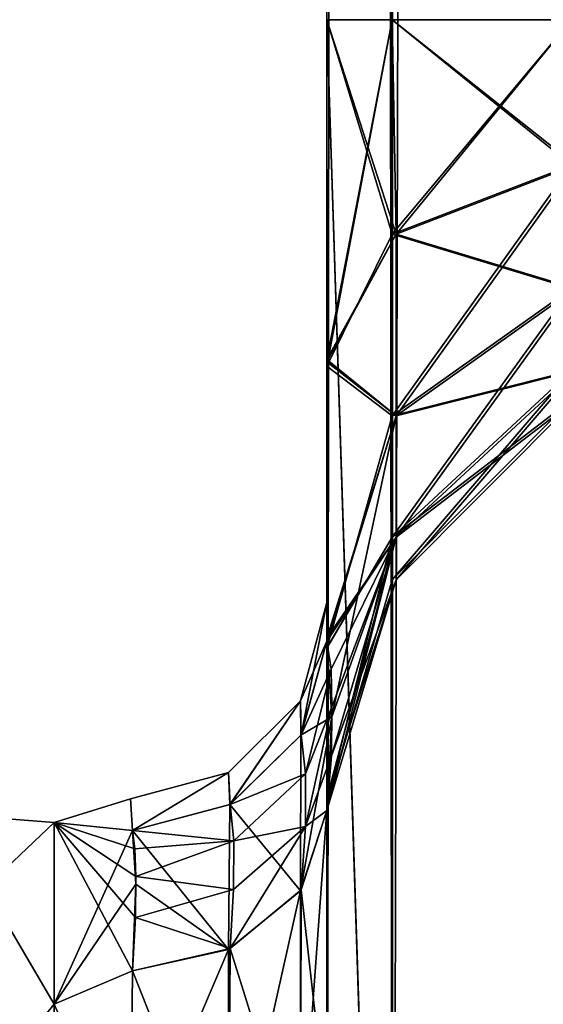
# Model space of a CAD drawing. Extents: x -23 to 470, y -1800 to 0.
# Tile 35 of 213: x 95 to 108, y -1753 to -1728. Entities that reach past the tile are written whole.
import ezdxf

# ---------------------------------------------------------------- set-up
doc = ezdxf.new("R2010")
doc.units = 0
doc.header["$LTSCALE"] = 61.997326
for name, color, linetype in [('117', 7, 'CONTINUOUS'), ('118', 7, 'CONTINUOUS'), ('119', 7, 'CONTINUOUS'), ('121', 7, 'CONTINUOUS'), ('122', 7, 'CONTINUOUS'), ('128', 7, 'CONTINUOUS'), ('131', 7, 'CONTINUOUS'), ('136', 7, 'CONTINUOUS'), ('137', 7, 'CONTINUOUS'), ('140', 7, 'CONTINUOUS'), ('143', 7, 'CONTINUOUS'), ('82', 7, 'CONTINUOUS'), ('88', 7, 'CONTINUOUS'), ('89', 7, 'CONTINUOUS'), ('90', 7, 'CONTINUOUS'), ('96', 7, 'CONTINUOUS'), ('97', 7, 'CONTINUOUS')]:
    doc.layers.add(name, color=color, linetype=linetype)

msp = doc.modelspace()

# ---------------------------------------------------------------- linework, layer by layer
at = {"layer": '117', "linetype": 'CONTINUOUS'}
for points in [[(102.45, -1728.15, 41), (102.45, -1736.981, 43.008), (104.112, -1728.15, 47.227), (102.45, -1728.15, 41)], [(104.112, -1728.15, 47.227), (102.45, -1736.981, 43.008), (104.112, -1733.612, 48.314), (104.112, -1728.15, 47.227)], [(102.45, -1736.977, 79.993), (102.45, -1728.15, 82), (104.112, -1733.612, 74.686), (102.45, -1736.977, 79.993)], [(102.45, -1728.15, 82), (104.112, -1728.15, 75.773), (104.112, -1733.612, 74.686), (102.45, -1728.15, 82)], [(108.68, -1728.15, 51.814), (104.112, -1728.15, 47.227), (104.112, -1733.612, 48.314), (108.68, -1728.15, 51.814)], [(108.68, -1728.15, 51.814), (104.112, -1733.612, 48.314), (108.683, -1731.856, 52.553), (108.68, -1728.15, 51.814)], [(104.112, -1728.15, 75.773), (108.68, -1728.15, 71.186), (108.683, -1731.856, 70.447), (104.112, -1728.15, 75.773)], [(104.112, -1733.612, 74.686), (104.112, -1728.15, 75.773), (108.683, -1731.856, 70.447), (104.112, -1733.612, 74.686)], [(104.112, -1733.612, 48.314), (104.112, -1738.242, 51.408), (108.683, -1731.856, 52.553), (104.112, -1733.612, 48.314)], [(108.683, -1731.856, 52.553), (104.112, -1738.242, 51.408), (108.683, -1734.998, 54.652), (108.683, -1731.856, 52.553)], [(108.683, -1734.998, 68.348), (104.112, -1733.612, 74.686), (108.683, -1731.856, 70.447), (108.683, -1734.998, 68.348)], [(104.112, -1733.612, 48.314), (102.45, -1736.981, 43.008), (104.112, -1738.242, 51.408), (104.112, -1733.612, 48.314)], [(104.112, -1738.242, 71.592), (102.45, -1736.977, 79.993), (104.112, -1733.612, 74.686), (104.112, -1738.242, 71.592)], [(104.112, -1738.242, 71.592), (104.112, -1733.612, 74.686), (108.683, -1734.998, 68.348), (104.112, -1738.242, 71.592)], [(104.112, -1738.242, 51.408), (104.112, -1741.336, 56.038), (108.683, -1734.998, 54.652), (104.112, -1738.242, 51.408)], [(108.683, -1734.998, 54.652), (104.112, -1741.336, 56.038), (108.683, -1737.097, 57.794), (108.683, -1734.998, 54.652)], [(108.683, -1737.097, 65.206), (104.112, -1738.242, 71.592), (108.683, -1734.998, 68.348), (108.683, -1737.097, 65.206)], [(102.45, -1744.158, 74.305), (102.45, -1736.977, 79.993), (104.112, -1738.242, 71.592), (102.45, -1744.158, 74.305)], [(102.45, -1736.981, 43.008), (102.45, -1744.161, 48.699), (104.112, -1738.242, 51.408), (102.45, -1736.981, 43.008)], [(104.112, -1741.336, 56.038), (104.112, -1742.423, 61.5), (108.683, -1737.097, 57.794), (104.112, -1741.336, 56.038)], [(108.683, -1737.097, 57.794), (104.112, -1742.423, 61.5), (108.683, -1737.835, 61.5), (108.683, -1737.097, 57.794)], [(104.112, -1741.336, 66.962), (104.112, -1738.242, 71.592), (108.683, -1737.097, 65.206), (104.112, -1741.336, 66.962)], [(108.683, -1737.835, 61.5), (104.112, -1741.336, 66.962), (108.683, -1737.097, 65.206), (108.683, -1737.835, 61.5)], [(104.112, -1742.423, 61.5), (104.112, -1741.336, 66.962), (108.683, -1737.835, 61.5), (104.112, -1742.423, 61.5)], [(104.112, -1738.242, 51.408), (102.45, -1744.161, 48.699), (104.112, -1741.336, 56.038), (104.112, -1738.242, 51.408)], [(104.112, -1741.336, 66.962), (102.45, -1744.158, 74.305), (104.112, -1738.242, 71.592), (104.112, -1741.336, 66.962)], [(102.45, -1744.161, 48.699), (102.45, -1748.129, 56.921), (104.112, -1741.336, 56.038), (102.45, -1744.161, 48.699)], [(104.112, -1741.336, 56.038), (102.45, -1748.129, 56.921), (104.112, -1742.423, 61.5), (104.112, -1741.336, 56.038)], [(102.45, -1748.128, 66.083), (102.45, -1744.158, 74.305), (104.112, -1741.336, 66.962), (102.45, -1748.128, 66.083)], [(104.112, -1742.423, 61.5), (102.45, -1748.128, 66.083), (104.112, -1741.336, 66.962), (104.112, -1742.423, 61.5)], [(102.45, -1748.129, 56.921), (102.45, -1748.128, 66.083), (104.112, -1742.423, 61.5), (102.45, -1748.129, 56.921)]]:
    msp.add_3dface(points, dxfattribs=at)
at = {"layer": '118', "linetype": 'CONTINUOUS'}
for points in [[(102.45, -1728.15, -82), (102.45, -1736.981, -79.992), (104.112, -1728.15, -75.773), (102.45, -1728.15, -82)], [(104.112, -1728.15, -75.773), (102.45, -1736.981, -79.992), (104.112, -1733.612, -74.686), (104.112, -1728.15, -75.773)], [(102.45, -1736.977, -43.007), (102.45, -1728.15, -41), (104.112, -1733.612, -48.314), (102.45, -1736.977, -43.007)], [(102.45, -1728.15, -41), (104.112, -1728.15, -47.227), (104.112, -1733.612, -48.314), (102.45, -1728.15, -41)], [(108.68, -1728.15, -71.186), (104.112, -1728.15, -75.773), (104.112, -1733.612, -74.686), (108.68, -1728.15, -71.186)], [(108.68, -1728.15, -71.186), (104.112, -1733.612, -74.686), (108.683, -1731.856, -70.447), (108.68, -1728.15, -71.186)], [(104.112, -1728.15, -47.227), (108.683, -1728.15, -51.815), (108.683, -1731.856, -52.553), (104.112, -1728.15, -47.227)], [(104.112, -1733.612, -48.314), (104.112, -1728.15, -47.227), (108.683, -1731.856, -52.553), (104.112, -1733.612, -48.314)], [(104.112, -1733.612, -74.686), (104.112, -1738.242, -71.592), (108.683, -1731.856, -70.447), (104.112, -1733.612, -74.686)], [(108.683, -1731.856, -70.447), (104.112, -1738.242, -71.592), (108.683, -1734.998, -68.348), (108.683, -1731.856, -70.447)], [(108.683, -1734.998, -54.652), (104.112, -1733.612, -48.314), (108.683, -1731.856, -52.553), (108.683, -1734.998, -54.652)], [(104.112, -1733.612, -74.686), (102.45, -1736.981, -79.992), (104.112, -1738.242, -71.592), (104.112, -1733.612, -74.686)], [(104.112, -1738.242, -51.408), (102.45, -1736.977, -43.007), (104.112, -1733.612, -48.314), (104.112, -1738.242, -51.408)], [(104.112, -1738.242, -51.408), (104.112, -1733.612, -48.314), (108.683, -1734.998, -54.652), (104.112, -1738.242, -51.408)], [(104.112, -1738.242, -71.592), (104.112, -1741.336, -66.962), (108.683, -1734.998, -68.348), (104.112, -1738.242, -71.592)], [(108.683, -1734.998, -68.348), (104.112, -1741.336, -66.962), (108.683, -1737.097, -65.206), (108.683, -1734.998, -68.348)], [(108.683, -1737.097, -57.794), (104.112, -1738.242, -51.408), (108.683, -1734.998, -54.652), (108.683, -1737.097, -57.794)], [(102.45, -1744.158, -48.695), (102.45, -1736.977, -43.007), (104.112, -1738.242, -51.408), (102.45, -1744.158, -48.695)], [(102.45, -1736.981, -79.992), (102.45, -1744.161, -74.301), (104.112, -1738.242, -71.592), (102.45, -1736.981, -79.992)], [(104.112, -1741.336, -66.962), (104.112, -1742.423, -61.5), (108.683, -1737.097, -65.206), (104.112, -1741.336, -66.962)], [(108.683, -1737.097, -65.206), (104.112, -1742.423, -61.5), (108.683, -1737.835, -61.5), (108.683, -1737.097, -65.206)], [(104.112, -1741.336, -56.038), (104.112, -1738.242, -51.408), (108.683, -1737.097, -57.794), (104.112, -1741.336, -56.038)], [(108.683, -1737.835, -61.5), (104.112, -1741.336, -56.038), (108.683, -1737.097, -57.794), (108.683, -1737.835, -61.5)], [(104.112, -1742.423, -61.5), (104.112, -1741.336, -56.038), (108.683, -1737.835, -61.5), (104.112, -1742.423, -61.5)], [(104.112, -1738.242, -71.592), (102.45, -1744.161, -74.301), (104.112, -1741.336, -66.962), (104.112, -1738.242, -71.592)], [(104.112, -1741.336, -56.038), (102.45, -1744.158, -48.695), (104.112, -1738.242, -51.408), (104.112, -1741.336, -56.038)], [(102.45, -1744.161, -74.301), (102.45, -1748.129, -66.079), (104.112, -1741.336, -66.962), (102.45, -1744.161, -74.301)], [(104.112, -1741.336, -66.962), (102.45, -1748.129, -66.079), (104.112, -1742.423, -61.5), (104.112, -1741.336, -66.962)], [(102.45, -1748.128, -56.917), (102.45, -1744.158, -48.695), (104.112, -1741.336, -56.038), (102.45, -1748.128, -56.917)], [(104.112, -1742.423, -61.5), (102.45, -1748.128, -56.917), (104.112, -1741.336, -56.038), (104.112, -1742.423, -61.5)], [(102.45, -1748.129, -66.079), (102.45, -1748.128, -56.917), (104.112, -1742.423, -61.5), (102.45, -1748.129, -66.079)]]:
    msp.add_3dface(points, dxfattribs=at)
at = {"layer": '119', "linetype": 'CONTINUOUS'}
for points in [[(102.45, -1756.145, 24.276), (102.45, -1748.297, 16.708), (101.779, -1757.552, 22.213), (102.45, -1756.145, 24.276)], [(102.45, -1748.297, 16.708), (101.779, -1750.341, 15.266), (101.779, -1757.552, 22.213), (102.45, -1748.297, 16.708)], [(101.779, -1750.341, 15.266), (99.945, -1751.838, 14.211), (99.945, -1758.551, 20.678), (101.779, -1750.341, 15.266)], [(101.779, -1757.552, 22.213), (101.779, -1750.341, 15.266), (99.945, -1758.551, 20.678), (101.779, -1757.552, 22.213)], [(97.5, -1752.383, 13.826), (97.446, -1757.703, 19.277), (99.945, -1751.838, 14.211), (97.5, -1752.383, 13.826)], [(99.945, -1751.838, 14.211), (97.446, -1757.703, 19.277), (99.945, -1758.551, 20.678), (99.945, -1751.838, 14.211)]]:
    msp.add_3dface(points, dxfattribs=at)
at = {"layer": '121', "linetype": 'CONTINUOUS'}
for points in [[(102.45, -1748.297, -16.708), (102.45, -1756.145, -24.276), (101.795, -1750.319, -15.281), (102.45, -1748.297, -16.708)], [(99.987, -1751.818, -14.225), (101.795, -1750.319, -15.281), (101.78, -1757.552, -22.214), (99.987, -1751.818, -14.225)], [(101.795, -1750.319, -15.281), (102.45, -1756.145, -24.276), (101.78, -1757.552, -22.214), (101.795, -1750.319, -15.281)], [(97.5, -1752.383, -13.826), (99.987, -1751.818, -14.225), (99.946, -1758.551, -20.678), (97.5, -1752.383, -13.826)], [(99.987, -1751.818, -14.225), (101.78, -1757.552, -22.214), (99.946, -1758.551, -20.678), (99.987, -1751.818, -14.225)], [(97.446, -1757.703, -19.277), (97.5, -1752.383, -13.826), (99.946, -1758.551, -20.678), (97.446, -1757.703, -19.277)]]:
    msp.add_3dface(points, dxfattribs=at)
at = {"layer": '122', "linetype": 'CONTINUOUS'}
for points in [[(102.45, -1743.98, 7.474), (102.45, -1742.999, 0), (101.779, -1745.502), (102.45, -1743.98, 7.474)], [(101.779, -1745.502), (102.45, -1742.999, 0), (101.795, -1746.371, -6.836), (101.779, -1745.502)], [(102.45, -1742.999, 0), (102.45, -1743.98, -7.476), (101.795, -1746.371, -6.836), (102.45, -1742.999, 0)], [(101.788, -1746.381, 6.834), (102.45, -1743.98, 7.474), (101.779, -1745.502), (101.788, -1746.381, 6.834)], [(99.946, -1747.332), (99.979, -1748.147, 6.363), (101.779, -1745.502), (99.946, -1747.332)], [(99.946, -1747.332), (101.779, -1745.502), (99.987, -1748.143, -6.364), (99.946, -1747.332)], [(99.979, -1748.147, 6.363), (101.788, -1746.381, 6.834), (101.779, -1745.502), (99.979, -1748.147, 6.363)], [(99.987, -1748.143, -6.364), (101.779, -1745.502), (101.795, -1746.371, -6.836), (99.987, -1748.143, -6.364)], [(97.5, -1748.811, -6.186), (97.444, -1748, 0), (99.946, -1747.332), (97.5, -1748.811, -6.186)], [(97.444, -1748, 0), (97.5, -1748.811, 6.186), (99.946, -1747.332), (97.444, -1748, 0)], [(97.5, -1748.811, -6.186), (99.946, -1747.332), (99.987, -1748.143, -6.364), (97.5, -1748.811, -6.186)], [(97.5, -1748.811, 6.186), (99.979, -1748.147, 6.363), (99.946, -1747.332), (97.5, -1748.811, 6.186)]]:
    msp.add_3dface(points, dxfattribs=at)
at = {"layer": '128', "linetype": 'CONTINUOUS'}
for points in [[(95.5, -1748.602, 5.341), (95.5, -1748.602, -5.341), (93.752, -1748.468, 0), (95.5, -1748.602, 5.341)], [(95.5, -1748.602, 5.341), (93.752, -1748.468, 0), (93.752, -1750.259, 9.005), (95.5, -1748.602, 5.341)], [(95.5, -1748.602, -5.341), (93.752, -1750.259, -9.005), (93.752, -1748.468, 0), (95.5, -1748.602, -5.341)], [(95.5, -1753.236, 14.964), (95.5, -1748.602, 5.341), (93.752, -1750.259, 9.005), (95.5, -1753.236, 14.964)], [(95.5, -1748.602, -5.341), (95.5, -1753.236, -14.964), (93.752, -1750.259, -9.005), (95.5, -1748.602, -5.341)], [(95.5, -1753.236, 14.964), (93.752, -1750.259, 9.005), (93.752, -1755.36, 16.64), (95.5, -1753.236, 14.964)], [(95.5, -1753.236, -14.964), (93.752, -1755.36, -16.64), (93.752, -1750.259, -9.005), (95.5, -1753.236, -14.964)], [(95.5, -1761.587, 21.623), (95.5, -1753.236, 14.964), (93.752, -1755.36, 16.64), (95.5, -1761.587, 21.623)]]:
    msp.add_3dface(points, dxfattribs=at)
at = {"layer": '131', "linetype": 'CONTINUOUS'}
for points in [[(102.45, -71.85), (102.45, -1728.15), (104.112, -1728.15, 6.227), (102.45, -71.85)], [(102.45, -1728.15), (102.45, -71.85), (104.125, -71.85, -6.25), (102.45, -1728.15)], [(104.112, -1728.15, -6.227), (102.45, -1728.15), (104.125, -71.85, -6.25), (104.112, -1728.15, -6.227)], [(102.45, -71.85), (104.112, -1728.15, 6.227), (104.125, -71.85, 6.25), (102.45, -71.85)], [(104.112, -1728.15, 6.227), (108.683, -1728.15, 10.815), (104.125, -71.85, 6.25), (104.112, -1728.15, 6.227)], [(108.683, -1728.15, -10.815), (104.112, -1728.15, -6.227), (104.125, -71.85, -6.25), (108.683, -1728.15, -10.815)], [(104.125, -71.85, 6.25), (108.683, -1728.15, 10.815), (108.706, -71.85, 10.829), (104.125, -71.85, 6.25)], [(108.706, -71.85, -10.829), (108.683, -1728.15, -10.815), (104.125, -71.85, -6.25), (108.706, -71.85, -10.829)]]:
    msp.add_3dface(points, dxfattribs=at)
at = {"layer": '136', "linetype": 'CONTINUOUS'}
for points in [[(102.45, -1736.865, -1.952), (102.45, -1728.15), (104.212, -1733.612, -7.314), (102.45, -1736.865, -1.952)], [(102.45, -1728.15), (104.112, -1728.15, -6.227), (104.212, -1733.612, -7.314), (102.45, -1728.15)], [(102.45, -1728.15, -41), (102.45, -1736.812, -39.073), (104.112, -1728.15, -34.773), (102.45, -1728.15, -41)], [(104.112, -1728.15, -34.773), (102.45, -1736.812, -39.073), (104.212, -1733.612, -33.686), (104.112, -1728.15, -34.773)], [(108.683, -1728.15, -30.185), (104.112, -1728.15, -34.773), (104.212, -1733.612, -33.686), (108.683, -1728.15, -30.185)], [(104.112, -1728.15, -6.227), (108.683, -1728.15, -10.815), (108.783, -1731.856, -11.553), (104.112, -1728.15, -6.227)], [(104.212, -1733.612, -7.314), (104.112, -1728.15, -6.227), (108.783, -1731.856, -11.553), (104.212, -1733.612, -7.314)], [(108.683, -1728.15, -30.185), (104.212, -1733.612, -33.686), (108.783, -1731.856, -29.447), (108.683, -1728.15, -30.185)], [(104.212, -1733.612, -33.686), (104.212, -1738.242, -30.592), (108.783, -1731.856, -29.447), (104.212, -1733.612, -33.686)], [(108.783, -1731.856, -29.447), (104.212, -1738.242, -30.592), (108.783, -1734.998, -27.348), (108.783, -1731.856, -29.447)], [(108.783, -1734.998, -13.652), (104.212, -1733.612, -7.314), (108.783, -1731.856, -11.553), (108.783, -1734.998, -13.652)], [(104.212, -1738.242, -10.408), (102.45, -1736.865, -1.952), (104.212, -1733.612, -7.314), (104.212, -1738.242, -10.408)], [(104.212, -1733.612, -33.686), (102.45, -1736.812, -39.073), (104.212, -1738.242, -30.592), (104.212, -1733.612, -33.686)], [(104.212, -1738.242, -10.408), (104.212, -1733.612, -7.314), (108.783, -1734.998, -13.652), (104.212, -1738.242, -10.408)], [(104.212, -1738.242, -30.592), (104.212, -1741.336, -25.962), (108.783, -1734.998, -27.348), (104.212, -1738.242, -30.592)], [(108.783, -1734.998, -27.348), (104.212, -1741.336, -25.962), (108.783, -1737.097, -24.206), (108.783, -1734.998, -27.348)], [(108.783, -1737.097, -16.794), (104.212, -1738.242, -10.408), (108.783, -1734.998, -13.652), (108.783, -1737.097, -16.794)], [(102.45, -1736.812, -39.073), (102.45, -1743.907, -33.613), (104.212, -1738.242, -30.592), (102.45, -1736.812, -39.073)], [(102.45, -1743.98, -7.476), (102.45, -1736.865, -1.952), (104.212, -1738.242, -10.408), (102.45, -1743.98, -7.476)], [(104.212, -1741.336, -25.962), (104.212, -1742.423, -20.5), (108.783, -1737.097, -24.206), (104.212, -1741.336, -25.962)], [(108.783, -1737.097, -24.206), (104.212, -1742.423, -20.5), (108.783, -1737.835, -20.5), (108.783, -1737.097, -24.206)], [(104.212, -1741.336, -15.038), (104.212, -1738.242, -10.408), (108.783, -1737.097, -16.794), (104.212, -1741.336, -15.038)], [(108.783, -1737.835, -20.5), (104.212, -1741.336, -15.038), (108.783, -1737.097, -16.794), (108.783, -1737.835, -20.5)], [(104.212, -1742.423, -20.5), (104.212, -1741.336, -15.038), (108.783, -1737.835, -20.5), (104.212, -1742.423, -20.5)], [(104.212, -1741.336, -15.038), (102.45, -1743.98, -7.476), (104.212, -1738.242, -10.408), (104.212, -1741.336, -15.038)], [(104.212, -1738.242, -30.592), (102.45, -1743.907, -33.613), (104.212, -1741.336, -25.962), (104.212, -1738.242, -30.592)], [(102.559, -1744.699, -9.211), (102.45, -1743.98, -7.476), (104.212, -1741.336, -15.038), (102.559, -1744.699, -9.211)], [(102.45, -1743.907, -33.613), (102.45, -1747.989, -25.65), (104.212, -1741.336, -25.962), (102.45, -1743.907, -33.613)], [(104.212, -1741.336, -25.962), (102.45, -1747.989, -25.65), (104.212, -1742.423, -20.5), (104.212, -1741.336, -25.962)], [(102.573, -1745.657, -11.382), (102.559, -1744.699, -9.211), (104.212, -1741.336, -15.038), (102.573, -1745.657, -11.382)], [(102.567, -1746.903, -14.005), (102.573, -1745.657, -11.382), (104.212, -1741.336, -15.038), (102.567, -1746.903, -14.005)], [(104.212, -1742.423, -20.5), (102.567, -1746.903, -14.005), (104.212, -1741.336, -15.038), (104.212, -1742.423, -20.5)], [(102.45, -1747.989, -25.65), (102.45, -1748.297, -16.708), (104.212, -1742.423, -20.5), (102.45, -1747.989, -25.65)], [(102.45, -1748.297, -16.708), (102.567, -1746.903, -14.005), (104.212, -1742.423, -20.5), (102.45, -1748.297, -16.708)]]:
    msp.add_3dface(points, dxfattribs=at)
at = {"layer": '137', "linetype": 'CONTINUOUS'}
for points in [[(102.45, -1743.98, -7.476), (102.559, -1744.699, -9.211), (101.795, -1746.371, -6.836), (102.45, -1743.98, -7.476)], [(101.795, -1746.371, -6.836), (102.559, -1744.699, -9.211), (101.909, -1747.362, -9.769), (101.795, -1746.371, -6.836)], [(102.559, -1744.699, -9.211), (102.573, -1745.657, -11.382), (101.909, -1747.362, -9.769), (102.559, -1744.699, -9.211)], [(102.573, -1745.657, -11.382), (102.567, -1746.903, -14.005), (101.907, -1748.704, -12.639), (102.573, -1745.657, -11.382)], [(101.909, -1747.362, -9.769), (102.573, -1745.657, -11.382), (101.907, -1748.704, -12.639), (101.909, -1747.362, -9.769)], [(99.987, -1748.143, -6.364), (101.795, -1746.371, -6.836), (101.909, -1747.362, -9.769), (99.987, -1748.143, -6.364)], [(102.567, -1746.903, -14.005), (102.45, -1748.297, -16.708), (101.907, -1748.704, -12.639), (102.567, -1746.903, -14.005)], [(99.987, -1748.143, -6.364), (101.909, -1747.362, -9.769), (100.077, -1749.072, -9.104), (99.987, -1748.143, -6.364)], [(101.909, -1747.362, -9.769), (101.907, -1748.704, -12.639), (100.077, -1749.072, -9.104), (101.909, -1747.362, -9.769)], [(97.5, -1748.811, -6.186), (99.987, -1748.143, -6.364), (100.077, -1749.072, -9.104), (97.5, -1748.811, -6.186)], [(101.907, -1748.704, -12.639), (102.45, -1748.297, -16.708), (101.795, -1750.319, -15.281), (101.907, -1748.704, -12.639)], [(101.907, -1748.704, -12.639), (101.795, -1750.319, -15.281), (99.987, -1751.818, -14.225), (101.907, -1748.704, -12.639)], [(100.075, -1750.31, -11.754), (101.907, -1748.704, -12.639), (99.987, -1751.818, -14.225), (100.075, -1750.31, -11.754)], [(100.077, -1749.072, -9.104), (101.907, -1748.704, -12.639), (100.075, -1750.31, -11.754), (100.077, -1749.072, -9.104)], [(97.562, -1749.273, -7.713), (97.5, -1748.811, -6.186), (100.077, -1749.072, -9.104), (97.562, -1749.273, -7.713)], [(97.582, -1749.976, -9.535), (97.562, -1749.273, -7.713), (100.077, -1749.072, -9.104), (97.582, -1749.976, -9.535)], [(97.582, -1749.976, -9.535), (100.077, -1749.072, -9.104), (100.075, -1750.31, -11.754), (97.582, -1749.976, -9.535)], [(97.574, -1751.024, -11.662), (97.582, -1749.976, -9.535), (100.075, -1750.31, -11.754), (97.574, -1751.024, -11.662)], [(97.574, -1751.024, -11.662), (100.075, -1750.31, -11.754), (99.987, -1751.818, -14.225), (97.574, -1751.024, -11.662)], [(97.5, -1752.383, -13.826), (97.574, -1751.024, -11.662), (99.987, -1751.818, -14.225), (97.5, -1752.383, -13.826)]]:
    msp.add_3dface(points, dxfattribs=at)
at = {"layer": '140', "linetype": 'CONTINUOUS'}
for points in [[(102.45, -1728.15), (102.45, -1736.863, 1.951), (104.112, -1728.15, 6.227), (102.45, -1728.15)], [(104.112, -1728.15, 6.227), (102.45, -1736.863, 1.951), (104.212, -1733.612, 7.314), (104.112, -1728.15, 6.227)], [(102.45, -1736.809, 39.075), (102.45, -1728.15, 41), (104.212, -1733.612, 33.686), (102.45, -1736.809, 39.075)], [(102.45, -1728.15, 41), (104.112, -1728.15, 34.773), (104.212, -1733.612, 33.686), (102.45, -1728.15, 41)], [(104.112, -1728.15, 34.773), (108.68, -1728.15, 30.186), (108.783, -1731.856, 29.447), (104.112, -1728.15, 34.773)], [(104.212, -1733.612, 33.686), (104.112, -1728.15, 34.773), (108.783, -1731.856, 29.447), (104.212, -1733.612, 33.686)], [(108.683, -1728.15, 10.815), (104.112, -1728.15, 6.227), (104.212, -1733.612, 7.314), (108.683, -1728.15, 10.815)], [(108.683, -1728.15, 10.815), (104.212, -1733.612, 7.314), (108.783, -1731.856, 11.553), (108.683, -1728.15, 10.815)], [(104.212, -1733.612, 7.314), (104.212, -1738.242, 10.408), (108.783, -1731.856, 11.553), (104.212, -1733.612, 7.314)], [(108.783, -1731.856, 11.553), (104.212, -1738.242, 10.408), (108.783, -1734.998, 13.652), (108.783, -1731.856, 11.553)], [(108.783, -1734.998, 27.348), (104.212, -1733.612, 33.686), (108.783, -1731.856, 29.447), (108.783, -1734.998, 27.348)], [(104.212, -1733.612, 7.314), (102.45, -1736.863, 1.951), (104.212, -1738.242, 10.408), (104.212, -1733.612, 7.314)], [(104.212, -1738.242, 30.592), (102.45, -1736.809, 39.075), (104.212, -1733.612, 33.686), (104.212, -1738.242, 30.592)], [(104.212, -1738.242, 30.592), (104.212, -1733.612, 33.686), (108.783, -1734.998, 27.348), (104.212, -1738.242, 30.592)], [(104.212, -1738.242, 10.408), (104.212, -1741.336, 15.038), (108.783, -1734.998, 13.652), (104.212, -1738.242, 10.408)], [(108.783, -1734.998, 13.652), (104.212, -1741.336, 15.038), (108.783, -1737.097, 16.794), (108.783, -1734.998, 13.652)], [(108.783, -1737.097, 24.206), (104.212, -1738.242, 30.592), (108.783, -1734.998, 27.348), (108.783, -1737.097, 24.206)], [(102.45, -1743.904, 33.617), (102.45, -1736.809, 39.075), (104.212, -1738.242, 30.592), (102.45, -1743.904, 33.617)], [(102.45, -1736.863, 1.951), (102.45, -1743.98, 7.474), (104.212, -1738.242, 10.408), (102.45, -1736.863, 1.951)], [(104.212, -1741.336, 15.038), (104.212, -1742.423, 20.5), (108.783, -1737.097, 16.794), (104.212, -1741.336, 15.038)], [(108.783, -1737.097, 16.794), (104.212, -1742.423, 20.5), (108.783, -1737.835, 20.5), (108.783, -1737.097, 16.794)], [(104.212, -1741.336, 25.962), (104.212, -1738.242, 30.592), (108.783, -1737.097, 24.206), (104.212, -1741.336, 25.962)], [(108.783, -1737.835, 20.5), (104.212, -1741.336, 25.962), (108.783, -1737.097, 24.206), (108.783, -1737.835, 20.5)], [(104.212, -1742.423, 20.5), (104.212, -1741.336, 25.962), (108.783, -1737.835, 20.5), (104.212, -1742.423, 20.5)], [(102.45, -1743.98, 7.474), (102.574, -1745.911, 11.934), (104.212, -1738.242, 10.408), (102.45, -1743.98, 7.474)], [(104.212, -1741.336, 25.962), (102.45, -1743.904, 33.617), (104.212, -1738.242, 30.592), (104.212, -1741.336, 25.962)], [(104.212, -1738.242, 10.408), (102.574, -1745.911, 11.934), (104.212, -1741.336, 15.038), (104.212, -1738.242, 10.408)], [(102.574, -1745.911, 11.934), (102.45, -1748.297, 16.708), (104.212, -1741.336, 15.038), (102.574, -1745.911, 11.934)], [(104.212, -1741.336, 15.038), (102.45, -1748.297, 16.708), (104.212, -1742.423, 20.5), (104.212, -1741.336, 15.038)], [(102.45, -1747.988, 25.654), (102.45, -1743.904, 33.617), (104.212, -1741.336, 25.962), (102.45, -1747.988, 25.654)], [(104.212, -1742.423, 20.5), (102.45, -1747.988, 25.654), (104.212, -1741.336, 25.962), (104.212, -1742.423, 20.5)], [(102.45, -1748.297, 16.708), (102.45, -1747.988, 25.654), (104.212, -1742.423, 20.5), (102.45, -1748.297, 16.708)]]:
    msp.add_3dface(points, dxfattribs=at)
at = {"layer": '143', "linetype": 'CONTINUOUS'}
for points in [[(102.574, -1745.911, 11.934), (102.45, -1743.98, 7.474), (101.788, -1746.381, 6.834), (102.574, -1745.911, 11.934)], [(102.45, -1748.297, 16.708), (102.574, -1745.911, 11.934), (101.779, -1750.341, 15.266), (102.45, -1748.297, 16.708)], [(101.779, -1750.341, 15.266), (102.574, -1745.911, 11.934), (101.788, -1746.381, 6.834), (101.779, -1750.341, 15.266)], [(99.979, -1748.147, 6.363), (101.779, -1750.341, 15.266), (101.788, -1746.381, 6.834), (99.979, -1748.147, 6.363)], [(97.5, -1748.811, 6.186), (99.945, -1751.838, 14.211), (99.979, -1748.147, 6.363), (97.5, -1748.811, 6.186)], [(99.945, -1751.838, 14.211), (101.779, -1750.341, 15.266), (99.979, -1748.147, 6.363), (99.945, -1751.838, 14.211)], [(97.5, -1748.811, 6.186), (97.584, -1750.177, 9.988), (99.945, -1751.838, 14.211), (97.5, -1748.811, 6.186)], [(97.584, -1750.177, 9.988), (97.5, -1752.383, 13.826), (99.945, -1751.838, 14.211), (97.584, -1750.177, 9.988)]]:
    msp.add_3dface(points, dxfattribs=at)
at = {"layer": '82', "linetype": 'CONTINUOUS'}
for points in [[(102.45, -1736.865, -1.952), (102.45, -1742.999, 0), (102.45, -1728.15), (102.45, -1736.865, -1.952)], [(102.45, -1728.15), (102.45, -1742.999, 0), (102.45, -1736.863, 1.951), (102.45, -1728.15)], [(102.45, -1782.865, -81.431), (102.45, -1783.734, -81), (102.45, -1728.15, -82), (102.45, -1782.865, -81.431)], [(102.45, -1728.15, -82), (102.45, -1783.734, -81), (102.45, -1736.981, -79.992), (102.45, -1728.15, -82)], [(102.45, -1780, -82), (102.45, -1782.865, -81.431), (102.45, -1728.15, -82), (102.45, -1780, -82)], [(102.45, -1728.15, -41), (102.45, -1736.977, -43.007), (102.45, -1736.812, -39.073), (102.45, -1728.15, -41)], [(102.45, -1728.15, 41), (102.45, -1736.809, 39.075), (102.45, -1736.981, 43.008), (102.45, -1728.15, 41)], [(102.45, -1728.15, 82), (102.45, -1736.977, 79.993), (102.45, -1780, 82), (102.45, -1728.15, 82)], [(102.45, -1736.809, 39.075), (102.45, -1743.904, 33.617), (102.45, -1787.5, 74.5), (102.45, -1736.809, 39.075)], [(102.45, -1736.981, 43.008), (102.45, -1736.809, 39.075), (102.45, -1787.5, 74.5), (102.45, -1736.981, 43.008)], [(102.45, -1736.812, -39.073), (102.45, -1736.977, -43.007), (102.45, -1777.3, -28.508), (102.45, -1736.812, -39.073)], [(102.45, -1743.907, -33.613), (102.45, -1736.812, -39.073), (102.45, -1777.3, -28.508), (102.45, -1743.907, -33.613)], [(102.45, -1742.999, 0), (102.45, -1743.98, 7.474), (102.45, -1736.863, 1.951), (102.45, -1742.999, 0)], [(102.45, -1743.98, -7.476), (102.45, -1742.999, 0), (102.45, -1736.865, -1.952), (102.45, -1743.98, -7.476)], [(102.45, -1736.977, -43.007), (102.45, -1744.158, -48.695), (102.45, -1777.3, -28.508), (102.45, -1736.977, -43.007)], [(102.45, -1736.977, 79.993), (102.45, -1744.158, 74.305), (102.45, -1785.305, 79.801), (102.45, -1736.977, 79.993)], [(102.45, -1780, 82), (102.45, -1736.977, 79.993), (102.45, -1782.865, 81.431), (102.45, -1780, 82)], [(102.45, -1782.865, 81.431), (102.45, -1736.977, 79.993), (102.45, -1783.734, 81), (102.45, -1782.865, 81.431)], [(102.45, -1783.734, 81), (102.45, -1736.977, 79.993), (102.45, -1785.305, 79.801), (102.45, -1783.734, 81)], [(102.45, -1786.933, -77.36), (102.45, -1787.5, -74.5), (102.45, -1736.981, -79.992), (102.45, -1786.933, -77.36)], [(102.45, -1736.981, -79.992), (102.45, -1787.5, -74.5), (102.45, -1744.161, -74.301), (102.45, -1736.981, -79.992)], [(102.45, -1786.5, -78.234), (102.45, -1786.933, -77.36), (102.45, -1736.981, -79.992), (102.45, -1786.5, -78.234)], [(102.45, -1785.305, -79.801), (102.45, -1786.5, -78.234), (102.45, -1736.981, -79.992), (102.45, -1785.305, -79.801)], [(102.45, -1783.734, -81), (102.45, -1785.305, -79.801), (102.45, -1736.981, -79.992), (102.45, -1783.734, -81)], [(102.45, -1744.161, 48.699), (102.45, -1736.981, 43.008), (102.45, -1787.5, 74.5), (102.45, -1744.161, 48.699)], [(102.45, -1743.904, 33.617), (102.45, -1747.988, 25.654), (102.45, -1766.309, 28.436), (102.45, -1743.904, 33.617)], [(102.45, -1787.5, 74.5), (102.45, -1743.904, 33.617), (102.45, -1777.301, 28.507), (102.45, -1787.5, 74.5)], [(102.45, -1777.301, 28.507), (102.45, -1743.904, 33.617), (102.45, -1766.309, 28.436), (102.45, -1777.301, 28.507)], [(102.45, -1747.989, -25.65), (102.45, -1743.907, -33.613), (102.45, -1766.308, -28.436), (102.45, -1747.989, -25.65)], [(102.45, -1766.308, -28.436), (102.45, -1743.907, -33.613), (102.45, -1777.3, -28.508), (102.45, -1766.308, -28.436)], [(102.45, -1748.128, -56.917), (102.45, -1787.5, -24.51), (102.45, -1744.158, -48.695), (102.45, -1748.128, -56.917)], [(102.45, -1744.158, -48.695), (102.45, -1787.5, -24.51), (102.45, -1777.3, -28.508), (102.45, -1744.158, -48.695)], [(102.45, -1744.158, 74.305), (102.45, -1748.128, 66.083), (102.45, -1787.5, 74.5), (102.45, -1744.158, 74.305)], [(102.45, -1785.305, 79.801), (102.45, -1744.158, 74.305), (102.45, -1786.5, 78.234), (102.45, -1785.305, 79.801)], [(102.45, -1786.5, 78.234), (102.45, -1744.158, 74.305), (102.45, -1786.933, 77.36), (102.45, -1786.5, 78.234)], [(102.45, -1786.933, 77.36), (102.45, -1744.158, 74.305), (102.45, -1787.5, 74.5), (102.45, -1786.933, 77.36)], [(102.45, -1787.5, -74.5), (102.45, -1787.5, -24.51), (102.45, -1744.161, -74.301), (102.45, -1787.5, -74.5)], [(102.45, -1744.161, -74.301), (102.45, -1787.5, -24.51), (102.45, -1748.129, -66.079), (102.45, -1744.161, -74.301)], [(102.45, -1748.129, 56.921), (102.45, -1744.161, 48.699), (102.45, -1787.5, 74.5), (102.45, -1748.129, 56.921)], [(102.45, -1747.988, 25.654), (102.45, -1748.297, 16.708), (102.45, -1756.145, 24.276), (102.45, -1747.988, 25.654)], [(102.45, -1766.309, 28.436), (102.45, -1747.988, 25.654), (102.45, -1756.145, 24.276), (102.45, -1766.309, 28.436)], [(102.45, -1748.297, -16.708), (102.45, -1747.989, -25.65), (102.45, -1756.145, -24.276), (102.45, -1748.297, -16.708)], [(102.45, -1756.145, -24.276), (102.45, -1747.989, -25.65), (102.45, -1766.308, -28.436), (102.45, -1756.145, -24.276)], [(102.45, -1748.129, -66.079), (102.45, -1787.5, -24.51), (102.45, -1748.128, -56.917), (102.45, -1748.129, -66.079)], [(102.45, -1748.128, 66.083), (102.45, -1748.129, 56.921), (102.45, -1787.5, 74.5), (102.45, -1748.128, 66.083)]]:
    msp.add_3dface(points, dxfattribs=at)
at = {"layer": '88', "linetype": 'CONTINUOUS'}
for points in [[(95.5, -1748.602, -5.341), (95.5, -1748.602, 5.341), (97.444, -1748, 0), (95.5, -1748.602, -5.341)], [(97.444, -1748, 0), (95.5, -1748.602, 5.341), (97.5, -1748.811, 6.186), (97.444, -1748, 0)], [(97.5, -1748.811, -6.186), (95.5, -1748.602, -5.341), (97.444, -1748, 0), (97.5, -1748.811, -6.186)], [(95.5, -1748.602, 5.341), (95.5, -1753.236, 14.964), (97.5, -1748.811, 6.186), (95.5, -1748.602, 5.341)], [(95.5, -1753.236, -14.964), (95.5, -1748.602, -5.341), (97.5, -1752.383, -13.826), (95.5, -1753.236, -14.964)], [(97.5, -1752.383, -13.826), (95.5, -1748.602, -5.341), (97.574, -1751.024, -11.662), (97.5, -1752.383, -13.826)], [(97.574, -1751.024, -11.662), (95.5, -1748.602, -5.341), (97.582, -1749.976, -9.535), (97.574, -1751.024, -11.662)], [(97.582, -1749.976, -9.535), (95.5, -1748.602, -5.341), (97.562, -1749.273, -7.713), (97.582, -1749.976, -9.535)], [(97.562, -1749.273, -7.713), (95.5, -1748.602, -5.341), (97.5, -1748.811, -6.186), (97.562, -1749.273, -7.713)], [(97.5, -1748.811, 6.186), (95.5, -1753.236, 14.964), (97.584, -1750.177, 9.988), (97.5, -1748.811, 6.186)], [(97.584, -1750.177, 9.988), (95.5, -1753.236, 14.964), (97.5, -1752.383, 13.826), (97.584, -1750.177, 9.988)], [(97.5, -1752.383, 13.826), (95.5, -1753.236, 14.964), (97.446, -1757.703, 19.277), (97.5, -1752.383, 13.826)], [(97.446, -1757.703, -19.277), (95.5, -1753.236, -14.964), (97.5, -1752.383, -13.826), (97.446, -1757.703, -19.277)], [(95.5, -1753.236, 14.964), (95.5, -1761.587, 21.623), (97.446, -1757.703, 19.277), (95.5, -1753.236, 14.964)]]:
    msp.add_3dface(points, dxfattribs=at)
at = {"layer": '89', "linetype": 'CONTINUOUS'}
for points in [[(102.45, -20, 82), (102.45, -71.85, 82), (104.125, -1780, 88.25), (102.45, -20, 82)], [(102.45, -20, 82), (104.125, -1780, 88.25), (104.125, -20, 88.25), (102.45, -20, 82)], [(104.125, -1780, 88.25), (108.697, -1780, 92.823), (104.125, -20, 88.25), (104.125, -1780, 88.25)], [(104.125, -20, 88.25), (108.697, -1780, 92.823), (108.697, -20, 92.823), (104.125, -20, 88.25)], [(102.45, -71.85, 82), (102.45, -1728.15, 82), (104.125, -1780, 88.25), (102.45, -71.85, 82)], [(102.45, -1728.15, 82), (102.45, -71.85, 82), (104.125, -71.85, 75.75), (102.45, -1728.15, 82)], [(104.112, -1728.15, 75.773), (102.45, -1728.15, 82), (104.125, -71.85, 75.75), (104.112, -1728.15, 75.773)], [(108.68, -1728.15, 71.186), (104.112, -1728.15, 75.773), (104.125, -71.85, 75.75), (108.68, -1728.15, 71.186)], [(108.702, -71.85, 71.173), (108.68, -1728.15, 71.186), (104.125, -71.85, 75.75), (108.702, -71.85, 71.173)], [(102.45, -1728.15, 82), (102.45, -1780, 82), (104.125, -1780, 88.25), (102.45, -1728.15, 82)]]:
    msp.add_3dface(points, dxfattribs=at)
at = {"layer": '90', "linetype": 'CONTINUOUS'}
for points in [[(102.45, -1780, -82), (102.45, -1728.15, -82), (104.125, -20, -88.25), (102.45, -1780, -82)], [(104.125, -1780, -88.25), (102.45, -1780, -82), (104.125, -20, -88.25), (104.125, -1780, -88.25)], [(102.45, -1728.15, -82), (102.45, -71.85, -82), (104.125, -20, -88.25), (102.45, -1728.15, -82)], [(108.697, -1780, -92.823), (104.125, -1780, -88.25), (108.697, -20, -92.823), (108.697, -1780, -92.823)], [(108.697, -20, -92.823), (104.125, -1780, -88.25), (104.125, -20, -88.25), (108.697, -20, -92.823)], [(102.45, -71.85, -82), (102.45, -1728.15, -82), (104.112, -1728.15, -75.773), (102.45, -71.85, -82)], [(102.45, -71.85, -82), (104.112, -1728.15, -75.773), (104.125, -71.85, -75.75), (102.45, -71.85, -82)], [(104.112, -1728.15, -75.773), (108.68, -1728.15, -71.186), (104.125, -71.85, -75.75), (104.112, -1728.15, -75.773)], [(104.125, -71.85, -75.75), (108.68, -1728.15, -71.186), (108.702, -71.85, -71.173), (104.125, -71.85, -75.75)]]:
    msp.add_3dface(points, dxfattribs=at)
at = {"layer": '96', "linetype": 'CONTINUOUS'}
for points in [[(102.45, -71.85, -41), (102.45, -1728.15, -41), (104.112, -1728.15, -34.773), (102.45, -71.85, -41)], [(102.45, -1728.15, -41), (102.45, -71.85, -41), (104.125, -71.85, -47.25), (102.45, -1728.15, -41)], [(104.112, -1728.15, -47.227), (102.45, -1728.15, -41), (104.125, -71.85, -47.25), (104.112, -1728.15, -47.227)], [(102.45, -71.85, -41), (104.112, -1728.15, -34.773), (104.125, -71.85, -34.75), (102.45, -71.85, -41)], [(104.112, -1728.15, -34.773), (108.683, -1728.15, -30.185), (104.125, -71.85, -34.75), (104.112, -1728.15, -34.773)], [(108.683, -1728.15, -51.815), (104.112, -1728.15, -47.227), (104.125, -71.85, -47.25), (108.683, -1728.15, -51.815)], [(104.125, -71.85, -34.75), (108.683, -1728.15, -30.185), (108.706, -71.85, -30.171), (104.125, -71.85, -34.75)], [(108.702, -71.85, -51.827), (108.683, -1728.15, -51.815), (104.125, -71.85, -47.25), (108.702, -71.85, -51.827)]]:
    msp.add_3dface(points, dxfattribs=at)
at = {"layer": '97', "linetype": 'CONTINUOUS'}
for points in [[(102.45, -71.85, 41), (102.45, -1728.15, 41), (104.112, -1728.15, 47.227), (102.45, -71.85, 41)], [(102.45, -1728.15, 41), (102.45, -71.85, 41), (104.125, -71.85, 34.75), (102.45, -1728.15, 41)], [(104.112, -1728.15, 34.773), (102.45, -1728.15, 41), (104.125, -71.85, 34.75), (104.112, -1728.15, 34.773)], [(102.45, -71.85, 41), (104.112, -1728.15, 47.227), (104.125, -71.85, 47.25), (102.45, -71.85, 41)], [(104.112, -1728.15, 47.227), (108.68, -1728.15, 51.814), (104.125, -71.85, 47.25), (104.112, -1728.15, 47.227)], [(108.68, -1728.15, 30.186), (104.112, -1728.15, 34.773), (104.125, -71.85, 34.75), (108.68, -1728.15, 30.186)], [(104.125, -71.85, 47.25), (108.68, -1728.15, 51.814), (108.706, -71.85, 51.829), (104.125, -71.85, 47.25)], [(108.706, -71.85, 30.171), (108.68, -1728.15, 30.186), (104.125, -71.85, 34.75), (108.706, -71.85, 30.171)]]:
    msp.add_3dface(points, dxfattribs=at)

doc.saveas('drawing.dxf')
